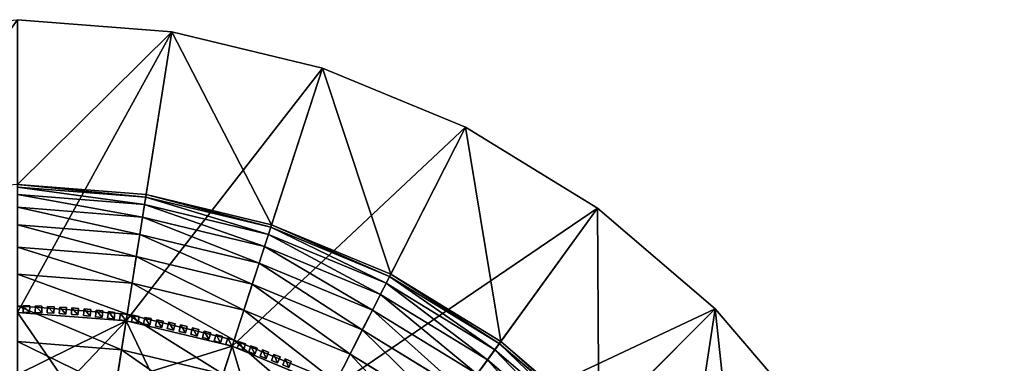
# Model space of a CAD drawing. Header units: centimetres. Extents: x -19.08 to -13.09, y -3.05 to 3.05.
# Tile 79 of 79: x -16.08 to -13.09, y 2 to 3.05. Entities that reach past the tile are written whole.
import ezdxf

# ---------------------------------------------------------------- set-up
doc = ezdxf.new("R2010")
doc.units = ezdxf.units.CM
doc.header["$LTSCALE"] = 2.54
doc.layers.get('0').update_dxf_attribs({"true_color": 0xff5454})
doc.layers.add('CHROM', color=7, linetype='Continuous', true_color=0x777799)

# ---------------------------------------------------------------- blocks, each defined once
blk = doc.blocks.new('Komponent#2')
at = {"color": 0}
for p, q in [((0.02, 0, 0.669), (0, 0, 0.669)), ((0, 0, 0.1), (0.02, 0, 0.1)), ((0, 0, 0.669), (0, 0, 0.1)), ((0.02, 0, 0.669), (0, 0, 0.669)), ((0, 0, 0.669), (0, -0.02, 0.669)), ((0, 0, 0.669), (0, 0, 0.1)), ((0, 0, 0.1), (0, -0.02, 0.1)), ((0, 0, 0.669), (0, -0.02, 0.669)), ((0, 0, 0.1), (0.02, 0, 0.1)), ((0, 0, 0.1), (0, -0.02, 0.1)), ((0.02, 0, 0.669), (0.02, 0, 0.1)), ((0.02, 0, 0.669), (0.02, -0.02, 0.669)), ((0.02, 0, 0.1), (0.02, -0.02, 0.1)), ((0.02, 0, 0.669), (0.02, 0, 0.1)), ((0.02, 0, 0.669), (0.02, -0.02, 0.669)), ((0.02, 0, 0.1), (0.02, -0.02, 0.1)), ((0.02, -0.02, 0.669), (0, -0.02, 0.669)), ((0, -0.02, 0.669), (0, -0.02, 0.1)), ((0, -0.02, 0.1), (0.02, -0.02, 0.1)), ((0.02, -0.02, 0.669), (0, -0.02, 0.669)), ((0, -0.02, 0.669), (0, -0.02, 0.1)), ((0, -0.02, 0.1), (0.02, -0.02, 0.1)), ((0.02, -0.02, 0.669), (0.02, -0.02, 0.1)), ((0.02, -0.02, 0.669), (0.02, -0.02, 0.1))]:
    blk.add_line(p, q, dxfattribs=at)
mesh = blk.add_polyface(dxfattribs=at)
corners = [(0, 0, 0.669), (0.02, 0, 0.1), (0, 0, 0.1), (0.02, 0, 0.669)]
mesh.append_faces([[corners[k] for k in face] for face in [(0, 1, 2), (1, 0, 3)]], dxfattribs={"vtx0": -1, "color": 0})
mesh = blk.add_polyface(dxfattribs=at)
corners = [(0, -0.02, 0.669), (0.02, 0, 0.669), (0, 0, 0.669), (0.02, -0.02, 0.669)]
mesh.append_faces([[corners[k] for k in face] for face in [(0, 1, 2), (1, 0, 3)]], dxfattribs={"vtx0": -1, "color": 0})
mesh = blk.add_polyface(dxfattribs=at)
corners = [(0, 0, 0.669), (0, -0.02, 0.1), (0, -0.02, 0.669), (0, 0, 0.1)]
mesh.append_faces([[corners[k] for k in face] for face in [(0, 1, 2), (1, 0, 3)]], dxfattribs={"vtx0": -1, "color": 0})
mesh = blk.add_polyface(dxfattribs=at)
corners = [(0.02, 0, 0.1), (0, -0.02, 0.1), (0, 0, 0.1), (0.02, -0.02, 0.1)]
mesh.append_faces([[corners[k] for k in face] for face in [(0, 1, 2), (1, 0, 3)]], dxfattribs={"vtx0": -1, "color": 0})
mesh = blk.add_polyface(dxfattribs=at)
corners = [(0.02, 0, 0.1), (0.02, -0.02, 0.669), (0.02, -0.02, 0.1), (0.02, 0, 0.669)]
mesh.append_faces([[corners[k] for k in face] for face in [(0, 1, 2), (1, 0, 3)]], dxfattribs={"vtx0": -1, "color": 0})
mesh = blk.add_polyface(dxfattribs=at)
corners = [(0.02, -0.02, 0.669), (0, -0.02, 0.1), (0.02, -0.02, 0.1), (0, -0.02, 0.669)]
mesh.append_faces([[corners[k] for k in face] for face in [(0, 1, 2), (1, 0, 3)]], dxfattribs={"vtx0": -1, "color": 0})
blk = doc.blocks.new('Grupuj#4')
at = {"color": 0}
for p, rotation in [((2.1647, 4.2548, -0.1), 268.9999999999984), ((2.2018, 4.2538, -0.1), 267.9999999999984), ((2.2389, 4.2522, -0.1), 266.9999999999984), ((2.2759, 4.2499, -0.1), 265.9999999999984), ((2.313, 4.247, -0.1), 264.9999999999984), ((2.3499, 4.2434, -0.1), 263.9999999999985), ((2.3868, 4.2392, -0.1), 262.9999999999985), ((2.4236, 4.2344, -0.1), 261.9999999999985), ((2.4604, 4.2289, -0.1), 260.9999999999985), ((2.497, 4.2228, -0.1), 259.9999999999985), ((2.5335, 4.216, -0.1), 258.9999999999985), ((2.5699, 4.2086, -0.1), 257.9999999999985), ((2.6061, 4.2006, -0.1), 256.9999999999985), ((2.6422, 4.1919, -0.1), 255.9999999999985), ((2.6782, 4.1826, -0.1), 254.9999999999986), ((2.714, 4.1727, -0.1), 253.9999999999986), ((2.7496, 4.1621, -0.1), 252.9999999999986), ((2.785, 4.151, -0.1), 251.9999999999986), ((2.8202, 4.1392, -0.1), 250.9999999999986), ((2.8552, 4.1268, -0.1), 249.9999999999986), ((2.89, 4.1138, -0.1), 248.9999999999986), ((2.9245, 4.1002, -0.1), 247.9999999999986), ((2.9588, 4.086, -0.1), 246.9999999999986)]:
    blk.add_blockref('Komponent#2', p, dxfattribs=dict(at, rotation=rotation))
blk = doc.blocks.new('Grupuj#6')
at = {"color": 0}
for p, q in [((2.9955, 5.991, 6.8878), (3.4641, 5.9541, 6.8878)), ((2.9955, 5.991, 6.8878), (3.4641, 5.9541, 6.8878)), ((3.4641, 5.9541, 6.8878), (3.3252, 5.0771, 11.4473)), ((3.4641, 5.9541, 6.8878), (3.3252, 5.0771, 11.4473)), ((3.4641, 5.9541, 6.8878), (3.9211, 5.8444, 6.8878)), ((3.4641, 5.9541, 6.8878), (3.9211, 5.8444, 6.8878)), ((3.9211, 5.8444, 6.8878), (3.6467, 4.9999, 11.4473)), ((3.9211, 5.8444, 6.8878), (3.6467, 4.9999, 11.4473)), ((3.9211, 5.8444, 6.8878), (4.3554, 5.6645, 6.8878)), ((3.9211, 5.8444, 6.8878), (4.3554, 5.6645, 6.8878)), ((4.3554, 5.6645, 6.8878), (3.9523, 4.8733, 11.4473)), ((4.3554, 5.6645, 6.8878), (3.9523, 4.8733, 11.4473)), ((4.3554, 5.6645, 6.8878), (4.7562, 5.4189, 6.8878)), ((4.3554, 5.6645, 6.8878), (4.7562, 5.4189, 6.8878)), ((2.9955, 5.491, 6.8878), (3.3859, 5.4602, 6.8878)), ((2.9955, 5.491, 2.4878), (3.3859, 5.4602, 2.4878)), ((2.9955, 5.491, 6.8878), (3.3859, 5.4602, 6.8878)), ((2.9955, 5.491, 2.4878), (3.3859, 5.4602, 2.4878)), ((2.9955, 5.4833, 2.292), (3.3847, 5.4526, 2.292)), ((2.9955, 5.4833, 2.292), (3.3847, 5.4526, 2.292)), ((2.9955, 5.4602, 2.0974), (3.3811, 5.4299, 2.0974)), ((2.9955, 5.4602, 2.0974), (3.3811, 5.4299, 2.0974)), ((3.3811, 5.4299, 2.0974), (3.3847, 5.4526, 2.292)), ((3.3811, 5.4299, 2.0974), (3.3847, 5.4526, 2.292)), ((3.3847, 5.4526, 2.292), (3.3859, 5.4602, 2.4878)), ((3.3847, 5.4526, 2.292), (3.3859, 5.4602, 2.4878)), ((3.3847, 5.4526, 2.292), (3.7642, 5.3615, 2.292)), ((3.3847, 5.4526, 2.292), (3.7642, 5.3615, 2.292)), ((3.3859, 5.4602, 6.8878), (3.7666, 5.3688, 6.8878)), ((3.3859, 5.4602, 2.4878), (3.3859, 5.4602, 6.8878)), ((3.3859, 5.4602, 2.4878), (3.3859, 5.4602, 6.8878)), ((3.3859, 5.4602, 6.8878), (3.7666, 5.3688, 6.8878)), ((3.3859, 5.4602, 2.4878), (3.7666, 5.3688, 2.4878)), ((3.3859, 5.4602, 2.4878), (3.7666, 5.3688, 2.4878)), ((2.9955, 5.422, 1.9052), (3.3751, 5.3921, 1.9052)), ((2.9955, 5.422, 1.9052), (3.3751, 5.3921, 1.9052)), ((3.3751, 5.3921, 1.9052), (3.3811, 5.4299, 2.0974)), ((3.3751, 5.3921, 1.9052), (3.3811, 5.4299, 2.0974)), ((3.3811, 5.4299, 2.0974), (3.7571, 5.3396, 2.0974)), ((3.3811, 5.4299, 2.0974), (3.7571, 5.3396, 2.0974)), ((4.7562, 5.4189, 6.8878), (4.2343, 4.7005, 11.4473)), ((4.7562, 5.4189, 6.8878), (4.2343, 4.7005, 11.4473)), ((4.7562, 5.4189, 6.8878), (5.1136, 5.1136, 6.8878)), ((4.7562, 5.4189, 6.8878), (5.1136, 5.1136, 6.8878)), ((3.3668, 5.3396, 1.7166), (3.3751, 5.3921, 1.9052)), ((3.3668, 5.3396, 1.7166), (3.3751, 5.3921, 1.9052)), ((3.3751, 5.3921, 1.9052), (3.7453, 5.3032, 1.9052)), ((3.3751, 5.3921, 1.9052), (3.7453, 5.3032, 1.9052)), ((2.9955, 5.3688, 1.7166), (3.3668, 5.3396, 1.7166)), ((2.9955, 5.3688, 1.7166), (3.3668, 5.3396, 1.7166)), ((3.7571, 5.3396, 2.0974), (3.7642, 5.3615, 2.292)), ((3.7571, 5.3396, 2.0974), (3.7642, 5.3615, 2.292)), ((3.7642, 5.3615, 2.292), (3.7666, 5.3688, 2.4878)), ((3.7642, 5.3615, 2.292), (3.7666, 5.3688, 2.4878)), ((3.7642, 5.3615, 2.292), (4.1249, 5.2121, 2.292)), ((3.7642, 5.3615, 2.292), (4.1249, 5.2121, 2.292)), ((3.7666, 5.3688, 6.8878), (4.1284, 5.219, 6.8878)), ((3.7666, 5.3688, 2.4878), (3.7666, 5.3688, 6.8878)), ((3.7666, 5.3688, 2.4878), (3.7666, 5.3688, 6.8878)), ((3.7666, 5.3688, 6.8878), (4.1284, 5.219, 6.8878)), ((3.7666, 5.3688, 2.4878), (4.1284, 5.219, 2.4878)), ((3.7666, 5.3688, 2.4878), (4.1284, 5.219, 2.4878)), ((3.3561, 5.2726, 1.5328), (3.3668, 5.3396, 1.7166)), ((3.3561, 5.2726, 1.5328), (3.3668, 5.3396, 1.7166)), ((3.3668, 5.3396, 1.7166), (3.7289, 5.2527, 1.7166)), ((3.3668, 5.3396, 1.7166), (3.7289, 5.2527, 1.7166)), ((3.7453, 5.3032, 1.9052), (3.7571, 5.3396, 2.0974)), ((3.7453, 5.3032, 1.9052), (3.7571, 5.3396, 2.0974)), ((3.7571, 5.3396, 2.0974), (4.1145, 5.1916, 2.0974)), ((3.7571, 5.3396, 2.0974), (4.1145, 5.1916, 2.0974)), ((2.9955, 5.301, 1.5328), (3.3561, 5.2726, 1.5328)), ((2.9955, 5.301, 1.5328), (3.3561, 5.2726, 1.5328)), ((3.7289, 5.2527, 1.7166), (3.7453, 5.3032, 1.9052)), ((3.7289, 5.2527, 1.7166), (3.7453, 5.3032, 1.9052)), ((3.7453, 5.3032, 1.9052), (4.0971, 5.1575, 1.9052)), ((3.7453, 5.3032, 1.9052), (4.0971, 5.1575, 1.9052)), ((3.3433, 5.1916, 1.3549), (3.3561, 5.2726, 1.5328)), ((3.3433, 5.1916, 1.3549), (3.3561, 5.2726, 1.5328)), ((3.3561, 5.2726, 1.5328), (3.7079, 5.1882, 1.5328)), ((3.3561, 5.2726, 1.5328), (3.7079, 5.1882, 1.5328)), ((3.7079, 5.1882, 1.5328), (3.7289, 5.2527, 1.7166)), ((3.7079, 5.1882, 1.5328), (3.7289, 5.2527, 1.7166)), ((3.7289, 5.2527, 1.7166), (4.073, 5.1101, 1.7166)), ((3.7289, 5.2527, 1.7166), (4.073, 5.1101, 1.7166)), ((2.9955, 5.219, 1.3549), (3.3433, 5.1916, 1.3549)), ((2.9955, 5.219, 1.3549), (3.3433, 5.1916, 1.3549)), ((4.1145, 5.1916, 2.0974), (4.1249, 5.2121, 2.292)), ((4.1145, 5.1916, 2.0974), (4.1249, 5.2121, 2.292)), ((4.1249, 5.2121, 2.292), (4.1284, 5.219, 2.4878)), ((4.1249, 5.2121, 2.292), (4.1284, 5.219, 2.4878)), ((4.1249, 5.2121, 2.292), (4.4578, 5.0081, 2.292)), ((4.1249, 5.2121, 2.292), (4.4578, 5.0081, 2.292)), ((4.1284, 5.219, 6.8878), (4.4623, 5.0144, 6.8878)), ((4.1284, 5.219, 2.4878), (4.1284, 5.219, 6.8878)), ((4.1284, 5.219, 2.4878), (4.1284, 5.219, 6.8878)), ((4.1284, 5.219, 6.8878), (4.4623, 5.0144, 6.8878)), ((4.1284, 5.219, 2.4878), (4.4623, 5.0144, 2.4878)), ((4.1284, 5.219, 2.4878), (4.4623, 5.0144, 2.4878)), ((3.3283, 5.097, 1.1839), (3.3433, 5.1916, 1.3549)), ((3.3283, 5.097, 1.1839), (3.3433, 5.1916, 1.3549)), ((3.3433, 5.1916, 1.3549), (3.6826, 5.1101, 1.3549)), ((3.3433, 5.1916, 1.3549), (3.6826, 5.1101, 1.3549)), ((3.6826, 5.1101, 1.3549), (3.7079, 5.1882, 1.5328)), ((3.6826, 5.1101, 1.3549), (3.7079, 5.1882, 1.5328)), ((3.7079, 5.1882, 1.5328), (4.0422, 5.0497, 1.5328)), ((3.7079, 5.1882, 1.5328), (4.0422, 5.0497, 1.5328)), ((4.0971, 5.1575, 1.9052), (4.1145, 5.1916, 2.0974)), ((4.0971, 5.1575, 1.9052), (4.1145, 5.1916, 2.0974)), ((4.1145, 5.1916, 2.0974), (4.4442, 4.9895, 2.0974)), ((4.1145, 5.1916, 2.0974), (4.4442, 4.9895, 2.0974)), ((4.073, 5.1101, 1.7166), (4.0971, 5.1575, 1.9052)), ((4.073, 5.1101, 1.7166), (4.0971, 5.1575, 1.9052)), ((4.0971, 5.1575, 1.9052), (4.4218, 4.9586, 1.9052)), ((4.0971, 5.1575, 1.9052), (4.4218, 4.9586, 1.9052)), ((2.9955, 5.1232, 1.1839), (3.3283, 5.097, 1.1839)), ((2.9955, 5.1232, 1.1839), (3.3283, 5.097, 1.1839)), ((5.1136, 5.1136, 6.8878), (4.4857, 4.4857, 11.4473)), ((5.1136, 5.1136, 6.8878), (4.4857, 4.4857, 11.4473)), ((5.1136, 5.1136, 6.8878), (5.4189, 4.7562, 6.8878)), ((5.1136, 5.1136, 6.8878), (5.4189, 4.7562, 6.8878)), ((2.9955, 5.103, 11.4473), (3.3252, 5.0771, 11.4473)), ((2.9955, 5.103, 11.4973), (3.3252, 5.0771, 11.4973)), ((2.9955, 5.103, 11.4973), (3.3252, 5.0771, 11.4973)), ((2.9955, 5.103, 12.2973), (3.3252, 5.0771, 12.2973)), ((2.9955, 5.103, 12.2973), (3.3252, 5.0771, 12.2973)), ((2.9955, 5.103, 11.4473), (3.3252, 5.0771, 11.4473)), ((3.3113, 4.9895, 1.021), (3.3283, 5.097, 1.1839)), ((3.3113, 4.9895, 1.021), (3.3283, 5.097, 1.1839)), ((3.3283, 5.097, 1.1839), (3.653, 5.0191, 1.1839)), ((3.3283, 5.097, 1.1839), (3.653, 5.0191, 1.1839)), ((3.653, 5.0191, 1.1839), (3.6826, 5.1101, 1.3549)), ((3.653, 5.0191, 1.1839), (3.6826, 5.1101, 1.3549)), ((3.6826, 5.1101, 1.3549), (4.0049, 4.9766, 1.3549)), ((3.6826, 5.1101, 1.3549), (4.0049, 4.9766, 1.3549)), ((4.0422, 5.0497, 1.5328), (4.073, 5.1101, 1.7166)), ((4.0422, 5.0497, 1.5328), (4.073, 5.1101, 1.7166)), ((4.073, 5.1101, 1.7166), (4.3905, 4.9156, 1.7166)), ((4.073, 5.1101, 1.7166), (4.3905, 4.9156, 1.7166)), ((3.3252, 5.0771, 11.4473), (3.2669, 4.7093, 11.4473)), ((3.3252, 5.0771, 11.4973), (3.2669, 4.7093, 11.4973)), ((3.3252, 5.0771, 11.4973), (3.2669, 4.7093, 11.4973)), ((3.3252, 5.0771, 11.4473), (3.2669, 4.7093, 11.4473)), ((3.3252, 5.0771, 12.2973), (3.2957, 4.8909, 12.5307)), ((3.3252, 5.0771, 12.2973), (3.2957, 4.8909, 12.5307)), ((3.3252, 5.0771, 11.4973), (3.6467, 4.9999, 11.4973)), ((3.3252, 5.0771, 11.4473), (3.6467, 4.9999, 11.4473)), ((3.3252, 5.0771, 11.4973), (3.3252, 5.0771, 12.2973)), ((3.3252, 5.0771, 11.4973), (3.6467, 4.9999, 11.4973)), ((3.3252, 5.0771, 11.4973), (3.3252, 5.0771, 12.2973)), ((3.3252, 5.0771, 12.2973), (3.6467, 4.9999, 12.2973)), ((3.3252, 5.0771, 12.2973), (3.6467, 4.9999, 12.2973)), ((3.3252, 5.0771, 11.4473), (3.6467, 4.9999, 11.4473)), ((4.0049, 4.9766, 1.3549), (4.0422, 5.0497, 1.5328)), ((4.0049, 4.9766, 1.3549), (4.0422, 5.0497, 1.5328)), ((4.0422, 5.0497, 1.5328), (4.3506, 4.8607, 1.5328)), ((4.0422, 5.0497, 1.5328), (4.3506, 4.8607, 1.5328)), ((2.9955, 5.0144, 1.021), (3.3113, 4.9895, 1.021)), ((2.9955, 5.0144, 1.021), (3.3113, 4.9895, 1.021)), ((3.6467, 4.9999, 11.4973), (3.5317, 4.6458, 11.4973)), ((3.6467, 4.9999, 11.4973), (3.5317, 4.6458, 11.4973)), ((3.6467, 4.9999, 11.4473), (3.5317, 4.6458, 11.4473)), ((3.6467, 4.9999, 11.4473), (3.5317, 4.6458, 11.4473)), ((3.6467, 4.9999, 12.2973), (3.5885, 4.8206, 12.5307)), ((3.6467, 4.9999, 12.2973), (3.5885, 4.8206, 12.5307)), ((3.6194, 4.9156, 1.021), (3.653, 5.0191, 1.1839)), ((3.6194, 4.9156, 1.021), (3.653, 5.0191, 1.1839)), ((3.6467, 4.9999, 11.4973), (3.9523, 4.8733, 11.4973)), ((3.6467, 4.9999, 11.4473), (3.9523, 4.8733, 11.4473)), ((3.6467, 4.9999, 11.4973), (3.9523, 4.8733, 11.4973)), ((3.6467, 4.9999, 11.4973), (3.6467, 4.9999, 12.2973)), ((3.6467, 4.9999, 12.2973), (3.9523, 4.8733, 12.2973)), ((3.6467, 4.9999, 11.4973), (3.6467, 4.9999, 12.2973)), ((3.6467, 4.9999, 11.4473), (3.9523, 4.8733, 11.4473)), ((3.6467, 4.9999, 12.2973), (3.9523, 4.8733, 12.2973)), ((3.653, 5.0191, 1.1839), (3.9615, 4.8913, 1.1839)), ((3.653, 5.0191, 1.1839), (3.9615, 4.8913, 1.1839)), ((4.4442, 4.9895, 2.0974), (4.4578, 5.0081, 2.292)), ((4.4442, 4.9895, 2.0974), (4.4578, 5.0081, 2.292)), ((4.4578, 5.0081, 2.292), (4.4623, 5.0144, 2.4878)), ((4.4578, 5.0081, 2.292), (4.4623, 5.0144, 2.4878)), ((4.4578, 5.0081, 2.292), (4.7546, 4.7546, 2.292)), ((4.4578, 5.0081, 2.292), (4.7546, 4.7546, 2.292)), ((4.4623, 5.0144, 6.8878), (4.7601, 4.7601, 6.8878)), ((4.4623, 5.0144, 2.4878), (4.4623, 5.0144, 6.8878)), ((4.4623, 5.0144, 2.4878), (4.4623, 5.0144, 6.8878)), ((4.4623, 5.0144, 6.8878), (4.7601, 4.7601, 6.8878)), ((4.4623, 5.0144, 2.4878), (4.7601, 4.7601, 2.4878)), ((4.4623, 5.0144, 2.4878), (4.7601, 4.7601, 2.4878)), ((3.2923, 4.8697, 0.8671), (3.3113, 4.9895, 1.021)), ((3.2923, 4.8697, 0.8671), (3.3113, 4.9895, 1.021)), ((3.3113, 4.9895, 1.021), (3.6194, 4.9156, 1.021)), ((3.3113, 4.9895, 1.021), (3.6194, 4.9156, 1.021)), ((3.9615, 4.8913, 1.1839), (4.0049, 4.9766, 1.3549)), ((3.9615, 4.8913, 1.1839), (4.0049, 4.9766, 1.3549)), ((4.0049, 4.9766, 1.3549), (4.3024, 4.7943, 1.3549)), ((4.0049, 4.9766, 1.3549), (4.3024, 4.7943, 1.3549)), ((4.4218, 4.9586, 1.9052), (4.4442, 4.9895, 2.0974)), ((4.4218, 4.9586, 1.9052), (4.4442, 4.9895, 2.0974)), ((4.4442, 4.9895, 2.0974), (4.7383, 4.7383, 2.0974)), ((4.4442, 4.9895, 2.0974), (4.7383, 4.7383, 2.0974)), ((4.3905, 4.9156, 1.7166), (4.4218, 4.9586, 1.9052)), ((4.3905, 4.9156, 1.7166), (4.4218, 4.9586, 1.9052)), ((4.4218, 4.9586, 1.9052), (4.7113, 4.7113, 1.9052)), ((4.4218, 4.9586, 1.9052), (4.7113, 4.7113, 1.9052))]:
    blk.add_line(p, q, dxfattribs=at)
mesh = blk.add_polyface(dxfattribs=at)
corners = [(0.0369, 3.4641, 6.8878), (0.0369, 2.5269, 6.8878), (0, 2.9955, 6.8878), (0.1466, 3.9211, 6.8878), (0.1466, 2.0698, 6.8878), (0.3265, 4.3554, 6.8878), (0.3265, 1.6356, 6.8878), (0.5721, 4.7562, 6.8878), (0.5, 2.9955, 6.8878), (0.5307, 3.3859, 6.8878), (0.6221, 3.7666, 6.8878), (0.8774, 5.1136, 6.8878), (0.772, 4.1284, 6.8878), (0.9766, 4.4623, 6.8878), (1.2348, 5.4189, 6.8878), (1.2309, 4.7601, 6.8878), (1.5287, 5.0144, 6.8878), (1.6356, 5.6645, 6.8878), (1.8626, 5.219, 6.8878), (2.0698, 5.8444, 6.8878), (2.2243, 5.3688, 6.8878), (2.5269, 5.9541, 6.8878), (2.6051, 5.4602, 6.8878), (2.9955, 5.991, 6.8878), (2.9955, 5.491, 6.8878), (3.4641, 5.9541, 6.8878), (3.3859, 5.4602, 6.8878), (3.7666, 5.3688, 6.8878), (3.9211, 5.8444, 6.8878), (4.1284, 5.219, 6.8878), (4.3554, 5.6645, 6.8878), (4.4623, 5.0144, 6.8878), (4.7562, 5.4189, 6.8878), (4.7601, 4.7601, 6.8878), (5.1136, 5.1136, 6.8878), (5.0144, 4.4623, 6.8878), (5.219, 4.1284, 6.8878), (5.4189, 4.7562, 6.8878), (5.3688, 3.7666, 6.8878), (5.4602, 3.3859, 6.8878), (5.6645, 4.3554, 6.8878), (5.491, 2.9955, 6.8878), (5.6645, 1.6356, 6.8878), (5.8444, 2.0698, 6.8878), (5.8444, 3.9211, 6.8878), (5.9541, 2.5269, 6.8878), (5.9541, 3.4641, 6.8878), (5.991, 2.9955, 6.8878), (0.5721, 1.2348, 6.8878), (0.5307, 2.6051, 6.8878), (0.6221, 2.2243, 6.8878), (0.8774, 0.8774, 6.8878), (0.772, 1.8626, 6.8878), (0.9766, 1.5287, 6.8878), (1.2348, 0.5721, 6.8878), (1.2309, 1.2309, 6.8878), (1.5287, 0.9766, 6.8878), (1.6356, 0.3265, 6.8878), (1.8626, 0.772, 6.8878), (2.0698, 0.1466, 6.8878), (2.2243, 0.6221, 6.8878), (2.5269, 0.0369, 6.8878), (2.6051, 0.5307, 6.8878), (2.9955, 0, 6.8878), (2.9955, 0.5, 6.8878), (3.3859, 0.5307, 6.8878), (3.4641, 0.0369, 6.8878), (3.7666, 0.6221, 6.8878), (3.9211, 0.1466, 6.8878), (4.1284, 0.772, 6.8878), (4.3554, 0.3265, 6.8878), (4.4623, 0.9766, 6.8878), (4.7562, 0.5721, 6.8878), (4.7601, 1.2309, 6.8878), (5.1136, 0.8774, 6.8878), (5.0144, 1.5287, 6.8878), (5.219, 1.8626, 6.8878), (5.4189, 1.2348, 6.8878), (5.3688, 2.2243, 6.8878), (5.4602, 2.6051, 6.8878)]
mesh.append_faces([[corners[k] for k in face] for face in [(0, 1, 2), (45, 46, 47)]], dxfattribs={"vtx0": -1, "color": 0})
mesh.append_faces([[corners[k] for k in face] for face in [(1, 3, 4), (4, 5, 6), (8, 7, 9), (9, 7, 10), (10, 11, 12), (12, 11, 13), (13, 14, 15), (15, 14, 16), (16, 17, 18), (18, 19, 20), (20, 21, 22), (22, 23, 24), (24, 25, 26), (26, 25, 27), (27, 28, 29), (29, 30, 31), (31, 32, 33), (33, 34, 35), (35, 34, 36), (36, 37, 38), (38, 37, 39), (39, 40, 41), (42, 40, 43), (43, 44, 45), (48, 50, 51), (51, 53, 54), (54, 56, 57), (57, 58, 59), (59, 60, 61), (61, 62, 63), (63, 65, 66), (66, 67, 68), (68, 69, 70), (70, 71, 72), (72, 73, 74), (74, 76, 77), (77, 79, 42)]], dxfattribs={"vtx0": -1, "vtx1": -1, "color": 0})
mesh.append_faces([[corners[k] for k in face] for face in [(6, 7, 8), (41, 40, 42)]], dxfattribs={"vtx0": -1, "vtx1": -1, "vtx2": -1, "color": 0})
mesh.append_faces([[corners[k] for k in face] for face in [(1, 0, 3), (4, 3, 5), (6, 5, 7), (10, 7, 11), (13, 11, 14), (16, 14, 17), (18, 17, 19), (20, 19, 21), (22, 21, 23), (24, 23, 25), (27, 25, 28), (29, 28, 30), (31, 30, 32), (33, 32, 34), (36, 34, 37), (39, 37, 40), (43, 40, 44), (45, 44, 46), (8, 48, 6), (48, 8, 49), (48, 49, 50), (51, 50, 52), (51, 52, 53), (54, 53, 55), (54, 55, 56), (57, 56, 58), (59, 58, 60), (61, 60, 62), (63, 62, 64), (63, 64, 65), (66, 65, 67), (68, 67, 69), (70, 69, 71), (72, 71, 73), (74, 73, 75), (74, 75, 76), (77, 76, 78), (77, 78, 79), (42, 79, 41)]], dxfattribs={"vtx0": -1, "vtx2": -1, "color": 0})
mesh = blk.add_polyface(dxfattribs=at)
corners = [(2.9955, 5.103, 11.4473), (3.4641, 5.9541, 6.8878), (2.9955, 5.991, 6.8878), (3.3252, 5.0771, 11.4473)]
mesh.append_faces([[corners[k] for k in face] for face in [(0, 1, 2), (1, 0, 3)]], dxfattribs={"vtx0": -1, "color": 0})
mesh = blk.add_polyface(dxfattribs=at)
corners = [(3.3252, 5.0771, 11.4473), (3.9211, 5.8444, 6.8878), (3.4641, 5.9541, 6.8878), (3.6467, 4.9999, 11.4473)]
mesh.append_faces([[corners[k] for k in face] for face in [(0, 1, 2), (1, 0, 3)]], dxfattribs={"vtx0": -1, "color": 0})
mesh = blk.add_polyface(dxfattribs=at)
corners = [(3.6467, 4.9999, 11.4473), (4.3554, 5.6645, 6.8878), (3.9211, 5.8444, 6.8878), (3.9523, 4.8733, 11.4473)]
mesh.append_faces([[corners[k] for k in face] for face in [(0, 1, 2), (1, 0, 3)]], dxfattribs={"vtx0": -1, "color": 0})
mesh = blk.add_polyface(dxfattribs=at)
corners = [(3.9523, 4.8733, 11.4473), (4.7562, 5.4189, 6.8878), (4.3554, 5.6645, 6.8878), (4.2343, 4.7005, 11.4473)]
mesh.append_faces([[corners[k] for k in face] for face in [(0, 1, 2), (1, 0, 3)]], dxfattribs={"vtx0": -1, "color": 0})
mesh = blk.add_polyface(dxfattribs=at)
corners = [(2.9955, 5.491, 2.4878), (3.3847, 5.4526, 2.292), (2.9955, 5.4833, 2.292), (3.3859, 5.4602, 2.4878)]
mesh.append_faces([[corners[k] for k in face] for face in [(0, 1, 2), (1, 0, 3)]], dxfattribs={"vtx0": -1, "color": 0})
mesh = blk.add_polyface(dxfattribs=at)
corners = [(2.9955, 5.491, 6.8878), (3.3859, 5.4602, 2.4878), (2.9955, 5.491, 2.4878), (3.3859, 5.4602, 6.8878)]
mesh.append_faces([[corners[k] for k in face] for face in [(0, 1, 2), (1, 0, 3)]], dxfattribs={"vtx0": -1, "color": 0})
mesh = blk.add_polyface(dxfattribs=at)
corners = [(2.9955, 5.4833, 2.292), (3.3811, 5.4299, 2.0974), (2.9955, 5.4602, 2.0974), (3.3847, 5.4526, 2.292)]
mesh.append_faces([[corners[k] for k in face] for face in [(0, 1, 2), (1, 0, 3)]], dxfattribs={"vtx0": -1, "color": 0})
mesh = blk.add_polyface(dxfattribs=at)
corners = [(2.9955, 5.4602, 2.0974), (3.3751, 5.3921, 1.9052), (2.9955, 5.422, 1.9052), (3.3811, 5.4299, 2.0974)]
mesh.append_faces([[corners[k] for k in face] for face in [(0, 1, 2), (1, 0, 3)]], dxfattribs={"vtx0": -1, "color": 0})
mesh = blk.add_polyface(dxfattribs=at)
corners = [(3.3847, 5.4526, 2.292), (3.7571, 5.3396, 2.0974), (3.3811, 5.4299, 2.0974), (3.7642, 5.3615, 2.292)]
mesh.append_faces([[corners[k] for k in face] for face in [(0, 1, 2), (1, 0, 3)]], dxfattribs={"vtx0": -1, "color": 0})
mesh = blk.add_polyface(dxfattribs=at)
corners = [(3.3859, 5.4602, 2.4878), (3.7642, 5.3615, 2.292), (3.3847, 5.4526, 2.292), (3.7666, 5.3688, 2.4878)]
mesh.append_faces([[corners[k] for k in face] for face in [(0, 1, 2), (1, 0, 3)]], dxfattribs={"vtx0": -1, "color": 0})
mesh = blk.add_polyface(dxfattribs=at)
corners = [(3.3859, 5.4602, 6.8878), (3.7666, 5.3688, 2.4878), (3.3859, 5.4602, 2.4878), (3.7666, 5.3688, 6.8878)]
mesh.append_faces([[corners[k] for k in face] for face in [(0, 1, 2), (1, 0, 3)]], dxfattribs={"vtx0": -1, "color": 0})
mesh = blk.add_polyface(dxfattribs=at)
corners = [(2.9955, 5.422, 1.9052), (3.3668, 5.3396, 1.7166), (2.9955, 5.3688, 1.7166), (3.3751, 5.3921, 1.9052)]
mesh.append_faces([[corners[k] for k in face] for face in [(0, 1, 2), (1, 0, 3)]], dxfattribs={"vtx0": -1, "color": 0})
mesh = blk.add_polyface(dxfattribs=at)
corners = [(3.3811, 5.4299, 2.0974), (3.7453, 5.3032, 1.9052), (3.3751, 5.3921, 1.9052), (3.7571, 5.3396, 2.0974)]
mesh.append_faces([[corners[k] for k in face] for face in [(0, 1, 2), (1, 0, 3)]], dxfattribs={"vtx0": -1, "color": 0})
mesh = blk.add_polyface(dxfattribs=at)
corners = [(4.2343, 4.7005, 11.4473), (5.1136, 5.1136, 6.8878), (4.7562, 5.4189, 6.8878), (4.4857, 4.4857, 11.4473)]
mesh.append_faces([[corners[k] for k in face] for face in [(0, 1, 2), (1, 0, 3)]], dxfattribs={"vtx0": -1, "color": 0})
mesh = blk.add_polyface(dxfattribs=at)
corners = [(3.3751, 5.3921, 1.9052), (3.7289, 5.2527, 1.7166), (3.3668, 5.3396, 1.7166), (3.7453, 5.3032, 1.9052)]
mesh.append_faces([[corners[k] for k in face] for face in [(0, 1, 2), (1, 0, 3)]], dxfattribs={"vtx0": -1, "color": 0})
mesh = blk.add_polyface(dxfattribs=at)
corners = [(2.9955, 5.3688, 1.7166), (3.3561, 5.2726, 1.5328), (2.9955, 5.301, 1.5328), (3.3668, 5.3396, 1.7166)]
mesh.append_faces([[corners[k] for k in face] for face in [(0, 1, 2), (1, 0, 3)]], dxfattribs={"vtx0": -1, "color": 0})
mesh = blk.add_polyface(dxfattribs=at)
corners = [(3.7642, 5.3615, 2.292), (4.1145, 5.1916, 2.0974), (3.7571, 5.3396, 2.0974), (4.1249, 5.2121, 2.292)]
mesh.append_faces([[corners[k] for k in face] for face in [(0, 1, 2), (1, 0, 3)]], dxfattribs={"vtx0": -1, "color": 0})
mesh = blk.add_polyface(dxfattribs=at)
corners = [(3.7666, 5.3688, 2.4878), (4.1249, 5.2121, 2.292), (3.7642, 5.3615, 2.292), (4.1284, 5.219, 2.4878)]
mesh.append_faces([[corners[k] for k in face] for face in [(0, 1, 2), (1, 0, 3)]], dxfattribs={"vtx0": -1, "color": 0})
mesh = blk.add_polyface(dxfattribs=at)
corners = [(3.7666, 5.3688, 6.8878), (4.1284, 5.219, 2.4878), (3.7666, 5.3688, 2.4878), (4.1284, 5.219, 6.8878)]
mesh.append_faces([[corners[k] for k in face] for face in [(0, 1, 2), (1, 0, 3)]], dxfattribs={"vtx0": -1, "color": 0})
mesh = blk.add_polyface(dxfattribs=at)
corners = [(3.3668, 5.3396, 1.7166), (3.7079, 5.1882, 1.5328), (3.3561, 5.2726, 1.5328), (3.7289, 5.2527, 1.7166)]
mesh.append_faces([[corners[k] for k in face] for face in [(0, 1, 2), (1, 0, 3)]], dxfattribs={"vtx0": -1, "color": 0})
mesh = blk.add_polyface(dxfattribs=at)
corners = [(3.7571, 5.3396, 2.0974), (4.0971, 5.1575, 1.9052), (3.7453, 5.3032, 1.9052), (4.1145, 5.1916, 2.0974)]
mesh.append_faces([[corners[k] for k in face] for face in [(0, 1, 2), (1, 0, 3)]], dxfattribs={"vtx0": -1, "color": 0})
mesh = blk.add_polyface(dxfattribs=at)
corners = [(2.9955, 5.301, 1.5328), (3.3433, 5.1916, 1.3549), (2.9955, 5.219, 1.3549), (3.3561, 5.2726, 1.5328)]
mesh.append_faces([[corners[k] for k in face] for face in [(0, 1, 2), (1, 0, 3)]], dxfattribs={"vtx0": -1, "color": 0})
mesh = blk.add_polyface(dxfattribs=at)
corners = [(3.7453, 5.3032, 1.9052), (4.073, 5.1101, 1.7166), (3.7289, 5.2527, 1.7166), (4.0971, 5.1575, 1.9052)]
mesh.append_faces([[corners[k] for k in face] for face in [(0, 1, 2), (1, 0, 3)]], dxfattribs={"vtx0": -1, "color": 0})
mesh = blk.add_polyface(dxfattribs=at)
corners = [(3.3561, 5.2726, 1.5328), (3.6826, 5.1101, 1.3549), (3.3433, 5.1916, 1.3549), (3.7079, 5.1882, 1.5328)]
mesh.append_faces([[corners[k] for k in face] for face in [(0, 1, 2), (1, 0, 3)]], dxfattribs={"vtx0": -1, "color": 0})
mesh = blk.add_polyface(dxfattribs=at)
corners = [(3.7289, 5.2527, 1.7166), (4.0422, 5.0497, 1.5328), (3.7079, 5.1882, 1.5328), (4.073, 5.1101, 1.7166)]
mesh.append_faces([[corners[k] for k in face] for face in [(0, 1, 2), (1, 0, 3)]], dxfattribs={"vtx0": -1, "color": 0})
mesh = blk.add_polyface(dxfattribs=at)
corners = [(2.9955, 5.219, 1.3549), (3.3283, 5.097, 1.1839), (2.9955, 5.1232, 1.1839), (3.3433, 5.1916, 1.3549)]
mesh.append_faces([[corners[k] for k in face] for face in [(0, 1, 2), (1, 0, 3)]], dxfattribs={"vtx0": -1, "color": 0})
mesh = blk.add_polyface(dxfattribs=at)
corners = [(4.1249, 5.2121, 2.292), (4.4442, 4.9895, 2.0974), (4.1145, 5.1916, 2.0974), (4.4578, 5.0081, 2.292)]
mesh.append_faces([[corners[k] for k in face] for face in [(0, 1, 2), (1, 0, 3)]], dxfattribs={"vtx0": -1, "color": 0})
mesh = blk.add_polyface(dxfattribs=at)
corners = [(4.1284, 5.219, 2.4878), (4.4578, 5.0081, 2.292), (4.1249, 5.2121, 2.292), (4.4623, 5.0144, 2.4878)]
mesh.append_faces([[corners[k] for k in face] for face in [(0, 1, 2), (1, 0, 3)]], dxfattribs={"vtx0": -1, "color": 0})
mesh = blk.add_polyface(dxfattribs=at)
corners = [(4.1284, 5.219, 6.8878), (4.4623, 5.0144, 2.4878), (4.1284, 5.219, 2.4878), (4.4623, 5.0144, 6.8878)]
mesh.append_faces([[corners[k] for k in face] for face in [(0, 1, 2), (1, 0, 3)]], dxfattribs={"vtx0": -1, "color": 0})
mesh = blk.add_polyface(dxfattribs=at)
corners = [(3.3433, 5.1916, 1.3549), (3.653, 5.0191, 1.1839), (3.3283, 5.097, 1.1839), (3.6826, 5.1101, 1.3549)]
mesh.append_faces([[corners[k] for k in face] for face in [(0, 1, 2), (1, 0, 3)]], dxfattribs={"vtx0": -1, "color": 0})
mesh = blk.add_polyface(dxfattribs=at)
corners = [(3.7079, 5.1882, 1.5328), (4.0049, 4.9766, 1.3549), (3.6826, 5.1101, 1.3549), (4.0422, 5.0497, 1.5328)]
mesh.append_faces([[corners[k] for k in face] for face in [(0, 1, 2), (1, 0, 3)]], dxfattribs={"vtx0": -1, "color": 0})
mesh = blk.add_polyface(dxfattribs=at)
corners = [(4.1145, 5.1916, 2.0974), (4.4218, 4.9586, 1.9052), (4.0971, 5.1575, 1.9052), (4.4442, 4.9895, 2.0974)]
mesh.append_faces([[corners[k] for k in face] for face in [(0, 1, 2), (1, 0, 3)]], dxfattribs={"vtx0": -1, "color": 0})
mesh = blk.add_polyface(dxfattribs=at)
corners = [(4.0971, 5.1575, 1.9052), (4.3905, 4.9156, 1.7166), (4.073, 5.1101, 1.7166), (4.4218, 4.9586, 1.9052)]
mesh.append_faces([[corners[k] for k in face] for face in [(0, 1, 2), (1, 0, 3)]], dxfattribs={"vtx0": -1, "color": 0})
mesh = blk.add_polyface(dxfattribs=at)
corners = [(2.9955, 5.1232, 1.1839), (3.3113, 4.9895, 1.021), (2.9955, 5.0144, 1.021), (3.3283, 5.097, 1.1839)]
mesh.append_faces([[corners[k] for k in face] for face in [(0, 1, 2), (1, 0, 3)]], dxfattribs={"vtx0": -1, "color": 0})
mesh = blk.add_polyface(dxfattribs=at)
corners = [(5.4189, 4.7562, 6.8878), (4.4857, 4.4857, 11.4473), (4.7005, 4.2343, 11.4473), (5.1136, 5.1136, 6.8878)]
mesh.append_faces([[corners[k] for k in face] for face in [(0, 1, 2), (1, 0, 3)]], dxfattribs={"vtx0": -1, "color": 0})
mesh = blk.add_polyface(dxfattribs=at)
corners = [(3.2669, 4.7093, 11.4473), (2.9955, 5.103, 11.4473), (2.9955, 4.7307, 11.4473), (3.3252, 5.0771, 11.4473)]
mesh.append_faces([[corners[k] for k in face] for face in [(0, 1, 2), (1, 0, 3)]], dxfattribs={"vtx0": -1, "color": 0})
mesh = blk.add_polyface(dxfattribs=at)
corners = [(3.3252, 5.0771, 11.4973), (2.9955, 4.7307, 11.4973), (2.9955, 5.103, 11.4973), (3.2669, 4.7093, 11.4973)]
mesh.append_faces([[corners[k] for k in face] for face in [(0, 1, 2), (1, 0, 3)]], dxfattribs={"vtx0": -1, "color": 0})
mesh = blk.add_polyface(dxfattribs=at)
corners = [(2.9955, 5.103, 12.2973), (3.3252, 5.0771, 11.4973), (2.9955, 5.103, 11.4973), (3.3252, 5.0771, 12.2973)]
mesh.append_faces([[corners[k] for k in face] for face in [(0, 1, 2), (1, 0, 3)]], dxfattribs={"vtx0": -1, "color": 0})
mesh = blk.add_polyface(dxfattribs=at)
corners = [(2.9955, 4.9146, 12.5307), (3.3252, 5.0771, 12.2973), (2.9955, 5.103, 12.2973), (3.2957, 4.8909, 12.5307)]
mesh.append_faces([[corners[k] for k in face] for face in [(0, 1, 2), (1, 0, 3)]], dxfattribs={"vtx0": -1, "color": 0})
mesh = blk.add_polyface(dxfattribs=at)
corners = [(3.3283, 5.097, 1.1839), (3.6194, 4.9156, 1.021), (3.3113, 4.9895, 1.021), (3.653, 5.0191, 1.1839)]
mesh.append_faces([[corners[k] for k in face] for face in [(0, 1, 2), (1, 0, 3)]], dxfattribs={"vtx0": -1, "color": 0})
mesh = blk.add_polyface(dxfattribs=at)
corners = [(3.6826, 5.1101, 1.3549), (3.9615, 4.8913, 1.1839), (3.653, 5.0191, 1.1839), (4.0049, 4.9766, 1.3549)]
mesh.append_faces([[corners[k] for k in face] for face in [(0, 1, 2), (1, 0, 3)]], dxfattribs={"vtx0": -1, "color": 0})
mesh = blk.add_polyface(dxfattribs=at)
corners = [(4.073, 5.1101, 1.7166), (4.3506, 4.8607, 1.5328), (4.0422, 5.0497, 1.5328), (4.3905, 4.9156, 1.7166)]
mesh.append_faces([[corners[k] for k in face] for face in [(0, 1, 2), (1, 0, 3)]], dxfattribs={"vtx0": -1, "color": 0})
mesh = blk.add_polyface(dxfattribs=at)
corners = [(3.3252, 5.0771, 11.4973), (3.5317, 4.6458, 11.4973), (3.2669, 4.7093, 11.4973), (3.6467, 4.9999, 11.4973)]
mesh.append_faces([[corners[k] for k in face] for face in [(0, 1, 2), (1, 0, 3)]], dxfattribs={"vtx0": -1, "color": 0})
mesh = blk.add_polyface(dxfattribs=at)
corners = [(3.5317, 4.6458, 11.4473), (3.3252, 5.0771, 11.4473), (3.2669, 4.7093, 11.4473), (3.6467, 4.9999, 11.4473)]
mesh.append_faces([[corners[k] for k in face] for face in [(0, 1, 2), (1, 0, 3)]], dxfattribs={"vtx0": -1, "color": 0})
mesh = blk.add_polyface(dxfattribs=at)
corners = [(3.2957, 4.8909, 12.5307), (3.6467, 4.9999, 12.2973), (3.3252, 5.0771, 12.2973), (3.5885, 4.8206, 12.5307)]
mesh.append_faces([[corners[k] for k in face] for face in [(0, 1, 2), (1, 0, 3)]], dxfattribs={"vtx0": -1, "color": 0})
mesh = blk.add_polyface(dxfattribs=at)
corners = [(3.3252, 5.0771, 12.2973), (3.6467, 4.9999, 11.4973), (3.3252, 5.0771, 11.4973), (3.6467, 4.9999, 12.2973)]
mesh.append_faces([[corners[k] for k in face] for face in [(0, 1, 2), (1, 0, 3)]], dxfattribs={"vtx0": -1, "color": 0})
mesh = blk.add_polyface(dxfattribs=at)
corners = [(4.0422, 5.0497, 1.5328), (4.3024, 4.7943, 1.3549), (4.0049, 4.9766, 1.3549), (4.3506, 4.8607, 1.5328)]
mesh.append_faces([[corners[k] for k in face] for face in [(0, 1, 2), (1, 0, 3)]], dxfattribs={"vtx0": -1, "color": 0})
mesh = blk.add_polyface(dxfattribs=at)
corners = [(2.9955, 5.0144, 1.021), (3.2923, 4.8697, 0.8671), (2.9955, 4.8931, 0.8671), (3.3113, 4.9895, 1.021)]
mesh.append_faces([[corners[k] for k in face] for face in [(0, 1, 2), (1, 0, 3)]], dxfattribs={"vtx0": -1, "color": 0})
mesh = blk.add_polyface(dxfattribs=at)
corners = [(3.6467, 4.9999, 11.4973), (3.7833, 4.5416, 11.4973), (3.5317, 4.6458, 11.4973), (3.9523, 4.8733, 11.4973)]
mesh.append_faces([[corners[k] for k in face] for face in [(0, 1, 2), (1, 0, 3)]], dxfattribs={"vtx0": -1, "color": 0})
mesh = blk.add_polyface(dxfattribs=at)
corners = [(3.7833, 4.5416, 11.4473), (3.6467, 4.9999, 11.4473), (3.5317, 4.6458, 11.4473), (3.9523, 4.8733, 11.4473)]
mesh.append_faces([[corners[k] for k in face] for face in [(0, 1, 2), (1, 0, 3)]], dxfattribs={"vtx0": -1, "color": 0})
mesh = blk.add_polyface(dxfattribs=at)
corners = [(3.5885, 4.8206, 12.5307), (3.9523, 4.8733, 12.2973), (3.6467, 4.9999, 12.2973), (3.8667, 4.7054, 12.5307)]
mesh.append_faces([[corners[k] for k in face] for face in [(0, 1, 2), (1, 0, 3)]], dxfattribs={"vtx0": -1, "color": 0})
mesh = blk.add_polyface(dxfattribs=at)
corners = [(3.653, 5.0191, 1.1839), (3.912, 4.7943, 1.021), (3.6194, 4.9156, 1.021), (3.9615, 4.8913, 1.1839)]
mesh.append_faces([[corners[k] for k in face] for face in [(0, 1, 2), (1, 0, 3)]], dxfattribs={"vtx0": -1, "color": 0})
mesh = blk.add_polyface(dxfattribs=at)
corners = [(3.6467, 4.9999, 12.2973), (3.9523, 4.8733, 11.4973), (3.6467, 4.9999, 11.4973), (3.9523, 4.8733, 12.2973)]
mesh.append_faces([[corners[k] for k in face] for face in [(0, 1, 2), (1, 0, 3)]], dxfattribs={"vtx0": -1, "color": 0})
mesh = blk.add_polyface(dxfattribs=at)
corners = [(4.4578, 5.0081, 2.292), (4.7383, 4.7383, 2.0974), (4.4442, 4.9895, 2.0974), (4.7546, 4.7546, 2.292)]
mesh.append_faces([[corners[k] for k in face] for face in [(0, 1, 2), (1, 0, 3)]], dxfattribs={"vtx0": -1, "color": 0})
mesh = blk.add_polyface(dxfattribs=at)
corners = [(4.4623, 5.0144, 2.4878), (4.7546, 4.7546, 2.292), (4.4578, 5.0081, 2.292), (4.7601, 4.7601, 2.4878)]
mesh.append_faces([[corners[k] for k in face] for face in [(0, 1, 2), (1, 0, 3)]], dxfattribs={"vtx0": -1, "color": 0})
mesh = blk.add_polyface(dxfattribs=at)
corners = [(4.4623, 5.0144, 6.8878), (4.7601, 4.7601, 2.4878), (4.4623, 5.0144, 2.4878), (4.7601, 4.7601, 6.8878)]
mesh.append_faces([[corners[k] for k in face] for face in [(0, 1, 2), (1, 0, 3)]], dxfattribs={"vtx0": -1, "color": 0})
mesh = blk.add_polyface(dxfattribs=at)
corners = [(3.3113, 4.9895, 1.021), (3.5819, 4.8002, 0.8671), (3.2923, 4.8697, 0.8671), (3.6194, 4.9156, 1.021)]
mesh.append_faces([[corners[k] for k in face] for face in [(0, 1, 2), (1, 0, 3)]], dxfattribs={"vtx0": -1, "color": 0})
mesh = blk.add_polyface(dxfattribs=at)
corners = [(4.0049, 4.9766, 1.3549), (4.2461, 4.7169, 1.1839), (3.9615, 4.8913, 1.1839), (4.3024, 4.7943, 1.3549)]
mesh.append_faces([[corners[k] for k in face] for face in [(0, 1, 2), (1, 0, 3)]], dxfattribs={"vtx0": -1, "color": 0})
mesh = blk.add_polyface(dxfattribs=at)
corners = [(4.4442, 4.9895, 2.0974), (4.7113, 4.7113, 1.9052), (4.4218, 4.9586, 1.9052), (4.7383, 4.7383, 2.0974)]
mesh.append_faces([[corners[k] for k in face] for face in [(0, 1, 2), (1, 0, 3)]], dxfattribs={"vtx0": -1, "color": 0})
mesh = blk.add_polyface(dxfattribs=at)
corners = [(4.4218, 4.9586, 1.9052), (4.6737, 4.6737, 1.7166), (4.3905, 4.9156, 1.7166), (4.7113, 4.7113, 1.9052)]
mesh.append_faces([[corners[k] for k in face] for face in [(0, 1, 2), (1, 0, 3)]], dxfattribs={"vtx0": -1, "color": 0})
blk = doc.blocks.new('Grupuj#2')
at = {"color": 0}
for name, p in [('Grupuj#6', (0, 0)), ('Grupuj#4', (0.8679, 0.8679, 11.6283))]:
    blk.add_blockref(name, p, dxfattribs=at)
blk = doc.blocks.new('Grupuj#1')
at = {"color": 253, "true_color": 0x999999}
blk.add_blockref('Grupuj#2', (0, 0), dxfattribs=at)

msp = doc.modelspace()

# ---------------------------------------------------------------- block references
at = {"layer": 'CHROM', "color": 0}
msp.add_blockref('Grupuj#1', (-19.0774, -2.9439, -10.9251), dxfattribs=at)

doc.saveas('drawing.dxf')
